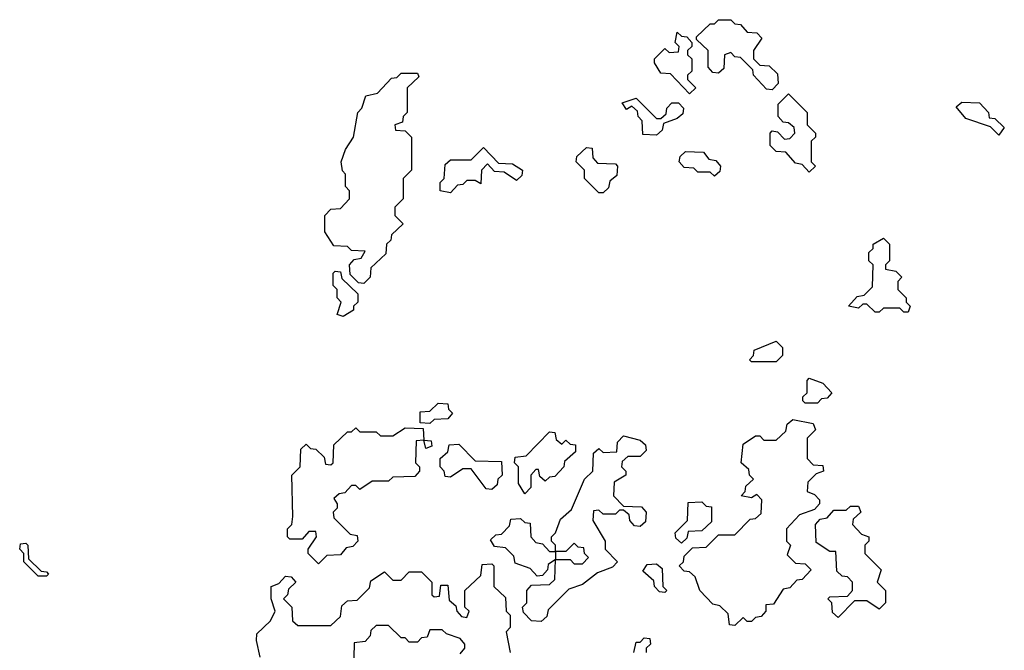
# Model space of a CAD drawing. Extents: x 2776963 to 2884430, y 684484 to 829250.
# Tile 187 of 256: x 2854240 to 2856628, y 779840 to 781370. Entities that reach past the tile are written whole.
import ezdxf

# ---------------------------------------------------------------- set-up
doc = ezdxf.new("R2010")
doc.units = 0

msp = doc.modelspace()

# ---------------------------------------------------------------- linework, layer by layer
at = {"layer": '0CON20XD'}
for points in [[(2856065, 781200), (2856051.7, 781201.7), (2856020, 781235), (2856018.3, 781248.3), (2855988.3, 781278.3), (2855975, 781280), (2855965, 781290), (2855950, 781285), (2855948.3, 781251.7), (2855935, 781240), (2855921.7, 781241.7), (2855910, 781255), (2855910, 781295), (2855881.7, 781321.7), (2855881.7, 781328.3), (2855915, 781360), (2855925, 781360), (2855935, 781370), (2855965, 781370), (2855975, 781360), (2855988.3, 781358.3), (2856005, 781340), (2856028.3, 781338.3), (2856040, 781325), (2856020, 781295), (2856020, 781275), (2856035, 781260), (2856058.3, 781258.3), (2856078.3, 781238.3), (2856080, 781215), (2856065, 781200)], [(2855865, 781190), (2855818.3, 781238.3), (2855795, 781240), (2855780, 781265), (2855780, 781275), (2855805, 781300), (2855815, 781290), (2855838.3, 781291.7), (2855840, 781305), (2855830, 781315), (2855835, 781340), (2855845, 781330), (2855858.3, 781328.3), (2855870, 781315), (2855870, 781305), (2855860, 781295), (2855860, 781285), (2855870, 781275), (2855870, 781245), (2855860, 781235), (2855860, 781225), (2855880, 781205), (2855865, 781190)], [(2855075, 780730), (2855061.7, 780731.7), (2855041.7, 780751.7), (2855040, 780775), (2855051.7, 780788.3), (2855068.3, 780791.7), (2855078.3, 780808.3), (2855045, 780810), (2855035, 780820), (2855001.7, 780821.7), (2854980, 780855), (2854980, 780895), (2854995, 780910), (2855018.3, 780911.7), (2855040, 780935), (2855040, 780955), (2855030, 780965), (2855030, 780995), (2855023, 781003), (2855020, 781025), (2855030, 781055), (2855050, 781085), (2855060, 781145), (2855070, 781155), (2855080, 781185), (2855108.3, 781191.7), (2855141.7, 781228.3), (2855155, 781230), (2855165, 781240), (2855205, 781240), (2855208.3, 781231.7), (2855180, 781205), (2855180, 781145), (2855170, 781135), (2855168.3, 781121.7), (2855150, 781115), (2855151.7, 781101.7), (2855175, 781100), (2855190, 781085), (2855190, 781005), (2855170, 780985), (2855170, 780935), (2855150, 780915), (2855150, 780895), (2855170, 780875), (2855141.7, 780848.3), (2855140, 780835), (2855130, 780825), (2855128.3, 780801.7), (2855091.7, 780768.3), (2855090, 780745), (2855075, 780730)], [(2855785, 781090), (2855751.7, 781091.7), (2855750, 781125), (2855740, 781135), (2855738.3, 781148.3), (2855725, 781160), (2855711.7, 781151.7), (2855701.7, 781168.3), (2855735, 781180), (2855785, 781130), (2855795, 781130), (2855808.3, 781141.7), (2855810, 781155), (2855821.7, 781168.3), (2855838.3, 781168.3), (2855850, 781155), (2855848.3, 781141.7), (2855835, 781130), (2855801.7, 781118.3), (2855798.3, 781101.7), (2855785, 781090)], [(2856155, 781000), (2856138.3, 781018.3), (2856121.7, 781021.7), (2856098.3, 781048.3), (2856075, 781050), (2856060, 781065), (2856060, 781095), (2856065, 781100), (2856078.3, 781098.3), (2856095, 781080), (2856108.3, 781081.7), (2856120, 781095), (2856118.3, 781108.3), (2856105, 781120), (2856091.7, 781121.7), (2856080, 781135), (2856080, 781165), (2856105, 781190), (2856150, 781145), (2856150, 781115), (2856170, 781095), (2856170, 781085), (2856160, 781075), (2856160, 781025), (2856170, 781015), (2856155, 781000)], [(2856615, 781090), (2856595, 781110), (2856535, 781130), (2856511.7, 781158.3), (2856525, 781170), (2856568.3, 781168.3), (2856590, 781145), (2856591.7, 781131.7), (2856605, 781130), (2856628.3, 781108.3), (2856615, 781090)], [(2855285, 780950), (2855260, 780955), (2855260, 780975), (2855270, 780985), (2855271.7, 781018.3), (2855285, 781030), (2855335, 781030), (2855365, 781060), (2855401.7, 781021.7), (2855435, 781020), (2855460, 781005), (2855458.3, 780991.7), (2855445, 780980), (2855415, 781000), (2855391.7, 781001.7), (2855375, 781020), (2855360, 781005), (2855358.3, 780971.7), (2855345, 780980), (2855325, 780980), (2855315, 780970), (2855301.7, 780968.3), (2855285, 780950)], [(2855655, 780950), (2855645, 780950), (2855610, 780985), (2855610, 781005), (2855590, 781025), (2855591.7, 781038.3), (2855615, 781060), (2855628.3, 781058.3), (2855630, 781035), (2855641.7, 781021.7), (2855685, 781020), (2855690, 781015), (2855688.3, 780991.7), (2855671.7, 780978.3), (2855668.3, 780961.7), (2855655, 780950)], [(2855925, 780990), (2855915, 781000), (2855885, 781000), (2855875, 781010), (2855851.7, 781011.7), (2855840, 781025), (2855841.7, 781038.3), (2855855, 781050), (2855898.3, 781048.3), (2855911.7, 781031.7), (2855928.3, 781028.3), (2855940, 781015), (2855938.3, 781001.7), (2855925, 780990)], [(2856395, 780660), (2856385, 780660), (2856375, 780670), (2856335, 780670), (2856325, 780660), (2856315, 780660), (2856295, 780680), (2856285, 780680), (2856275, 780670), (2856250, 780675), (2856271.7, 780698.3), (2856288.3, 780701.7), (2856308.3, 780721.7), (2856310, 780775), (2856300, 780785), (2856300, 780805), (2856310, 780815), (2856310, 780825), (2856335, 780840), (2856350, 780825), (2856350, 780785), (2856340, 780775), (2856340, 780765), (2856365, 780760), (2856380, 780745), (2856370, 780735), (2856370, 780715), (2856390, 780695), (2856390, 780685), (2856400, 780675), (2856395, 780660)], [(2855025, 780650), (2855010, 780655), (2855020, 780685), (2855010, 780695), (2855010, 780715), (2855000, 780725), (2855000, 780755), (2855005, 780760), (2855018.3, 780758.3), (2855021.7, 780741.7), (2855060, 780705), (2855060, 780685), (2855050, 780675), (2855050, 780665), (2855025, 780650)], [(2856075, 780540), (2856015, 780540), (2856010, 780545), (2856020, 780555), (2856021.7, 780568.3), (2856075, 780590), (2856090, 780575), (2856090, 780555), (2856075, 780540)], [(2856175, 780440), (2856145, 780440), (2856140, 780445), (2856140, 780455), (2856150, 780465), (2856150, 780495), (2856155, 780500), (2856188.3, 780488.3), (2856210, 780465), (2856198.3, 780451.7), (2856185, 780450), (2856175, 780440)], [(2855235, 780390), (2855211.7, 780391.7), (2855211.7, 780418.3), (2855235, 780420), (2855255, 780440), (2855278.3, 780438.3), (2855280, 780425), (2855290, 780415), (2855278.3, 780401.7), (2855245, 780400), (2855235, 780390)], [(2855975, 779900), (2855961.7, 779901.7), (2855958.3, 779928.3), (2855938.3, 779948.3), (2855921.7, 779951.7), (2855890, 779985), (2855878.3, 780018.3), (2855865, 780030), (2855851.7, 780031.7), (2855840, 780045), (2855850, 780055), (2855851.7, 780068.3), (2855871.7, 780088.3), (2855905, 780090), (2855935, 780120), (2855975, 780120), (2856011.7, 780158.3), (2856025, 780160), (2856038.3, 780171.7), (2856040, 780205), (2856028.3, 780218.3), (2856015, 780210), (2855990, 780215), (2856000, 780225), (2856001.7, 780238.3), (2856020, 780255), (2856010, 780265), (2856008.3, 780278.3), (2855990, 780295), (2855995, 780340), (2856025, 780360), (2856035, 780360), (2856045, 780350), (2856075, 780350), (2856098.3, 780371.7), (2856101.7, 780388.3), (2856115, 780400), (2856165, 780390), (2856170, 780375), (2856150, 780355), (2856150, 780305), (2856165, 780290), (2856188.3, 780288.3), (2856190, 780275), (2856171.7, 780268.3), (2856151.7, 780248.3), (2856150, 780225), (2856168.3, 780218.3), (2856180, 780205), (2856180, 780195), (2856168.3, 780181.7), (2856131.7, 780168.3), (2856100, 780135), (2856100, 780105), (2856110, 780095), (2856101.7, 780071.7), (2856121.7, 780051.7), (2856145, 780050), (2856160, 780035), (2856138.3, 780011.7), (2856125, 780010), (2856108.3, 779991.7), (2856091.7, 779988.3), (2856068.3, 779951.7), (2856050, 779950), (2856050, 779935), (2856038.3, 779921.7), (2856025, 779920), (2856015, 779910), (2856005, 779910), (2855995, 779920), (2855975, 779900)], [(2854965, 780050), (2854940, 780075), (2854940, 780085), (2854960, 780115), (2854958.3, 780128.3), (2854941.7, 780128.3), (2854925, 780110), (2854895, 780110), (2854890, 780115), (2854890, 780135), (2854900, 780145), (2854902.5, 780165), (2854900, 780265), (2854920, 780285), (2854921.7, 780328.3), (2854935, 780340), (2854945, 780330), (2854958.3, 780328.3), (2854978.3, 780308.3), (2854981.7, 780291.7), (2854995, 780290), (2855000, 780295), (2855001.7, 780338.3), (2855035, 780370), (2855045, 780370), (2855055, 780380), (2855065, 780370), (2855105, 780370), (2855115, 780360), (2855145, 780360), (2855175, 780380), (2855218.3, 780378.3), (2855220, 780350), (2855238.3, 780348.3), (2855240, 780335), (2855225, 780330), (2855220, 780350), (2855201.7, 780348.3), (2855200, 780295), (2855210, 780285), (2855210, 780275), (2855198.3, 780261.7), (2855145, 780260), (2855135, 780250), (2855095, 780250), (2855065, 780230), (2855055, 780240), (2855045, 780240), (2855028.3, 780221.7), (2855015, 780220), (2855001.7, 780208.3), (2855010, 780195), (2855010, 780185), (2855000, 780175), (2855001.7, 780161.7), (2855041.7, 780121.7), (2855058.3, 780118.3), (2855060, 780105), (2855048.3, 780091.7), (2855031.7, 780088.3), (2855018.3, 780071.7), (2854985, 780070), (2854965, 780050)], [(2855465, 780220), (2855450, 780245), (2855450, 780285), (2855440, 780295), (2855441.7, 780308.3), (2855468.3, 780311.7), (2855525, 780370), (2855538.3, 780368.3), (2855541.7, 780351.7), (2855555, 780340), (2855565, 780350), (2855575, 780340), (2855588.3, 780338.3), (2855588.3, 780321.7), (2855561.7, 780298.3), (2855560, 780285), (2855538.3, 780261.7), (2855525, 780260), (2855515, 780250), (2855501.7, 780261.7), (2855498.3, 780278.3), (2855491.7, 780278.3), (2855480, 780265), (2855480, 780235), (2855465, 780220)], [(2855385, 780230), (2855371.7, 780231.7), (2855335, 780280), (2855315, 780280), (2855285, 780260), (2855271.7, 780261.7), (2855270, 780275), (2855260, 780285), (2855260, 780305), (2855278.3, 780321.7), (2855281.7, 780338.3), (2855305, 780340), (2855345, 780300), (2855408.3, 780298.3), (2855410, 780265), (2855400, 780255), (2855398.3, 780241.7), (2855385, 780230)], [(2855505, 779910), (2855481.7, 779911.7), (2855461.7, 779931.7), (2855460, 779945), (2855470, 779955), (2855470, 779985), (2855481.7, 779998.3), (2855525, 780000), (2855538.3, 780011.7), (2855540, 780060), (2855521.7, 780048.3), (2855520, 780035), (2855508.3, 780021.7), (2855495, 780020), (2855478.3, 780038.3), (2855441.7, 780051.7), (2855438.3, 780068.3), (2855418.3, 780088.3), (2855391.7, 780091.7), (2855381.7, 780108.3), (2855395, 780120), (2855408.3, 780121.7), (2855428.3, 780141.7), (2855431.7, 780158.3), (2855455, 780160), (2855465, 780150), (2855478.3, 780148.3), (2855480, 780115), (2855491.7, 780101.7), (2855508.3, 780098.3), (2855525, 780080), (2855540, 780080), (2855540, 780095), (2855530, 780105), (2855530, 780115), (2855540, 780125), (2855551.7, 780158.3), (2855578.3, 780181.7), (2855610, 780255), (2855630, 780275), (2855631.7, 780318.3), (2855645, 780330), (2855655, 780320), (2855688.3, 780321.7), (2855690, 780345), (2855705, 780360), (2855745, 780350), (2855758.3, 780338.3), (2855760, 780325), (2855745, 780310), (2855715, 780310), (2855701.7, 780298.3), (2855700, 780285), (2855710, 780275), (2855710, 780265), (2855681.7, 780248.3), (2855680, 780215), (2855705, 780190), (2855748.3, 780188.3), (2855760, 780175), (2855758.3, 780151.7), (2855745, 780140), (2855731.7, 780141.7), (2855720, 780155), (2855718.3, 780168.3), (2855705, 780180), (2855695, 780180), (2855685, 780170), (2855655, 780170), (2855645, 780180), (2855631.7, 780178.3), (2855630, 780155), (2855660, 780105), (2855660, 780085), (2855690, 780055), (2855678.3, 780041.7), (2855641.7, 780028.3), (2855605, 780000), (2855571.7, 779988.3), (2855521.7, 779938.3), (2855518.3, 779921.7), (2855505, 779910)], [(2855845, 780100), (2855831.7, 780111.7), (2855830, 780125), (2855860, 780155), (2855861.7, 780198.3), (2855895, 780200), (2855905, 780190), (2855918.3, 780188.3), (2855918.3, 780151.7), (2855895, 780130), (2855861.7, 780128.3), (2855858.3, 780111.7), (2855845, 780100)], [(2856225, 779920), (2856211.7, 779931.7), (2856210, 779955), (2856200, 779965), (2856205, 779970), (2856248.3, 779971.7), (2856260, 779985), (2856260, 780005), (2856248.3, 780018.3), (2856235, 780020), (2856221.7, 780031.7), (2856220, 780080), (2856205, 780080), (2856171.7, 780101.7), (2856170, 780145), (2856181.7, 780158.3), (2856198.3, 780161.7), (2856215, 780180), (2856245, 780180), (2856255, 780190), (2856275, 780190), (2856280, 780175), (2856261.7, 780158.3), (2856260, 780145), (2856281.7, 780121.7), (2856300, 780115), (2856300, 780105), (2856290, 780095), (2856290, 780075), (2856330, 780035), (2856320, 780005), (2856340, 779985), (2856340, 779955), (2856325, 779940), (2856295, 779960), (2856265, 779960), (2856225, 779920)], [(2854305, 780020), (2854285, 780020), (2854250, 780055), (2854250, 780075), (2854240, 780085), (2854241.7, 780098.3), (2854255, 780100), (2854260, 780095), (2854261.7, 780061.7), (2854291.7, 780031.7), (2854305, 780030), (2854310, 780025), (2854305, 780020)], [(2855605, 780050), (2855620, 780065), (2855610, 780075), (2855608.3, 780088.3), (2855595, 780090), (2855585, 780100), (2855565, 780080), (2855540, 780080), (2855540, 780060), (2855575, 780060), (2855585, 780050), (2855605, 780050)], [(2854823, 779823), (2854814.1, 779864.1), (2854815, 779880), (2854848.3, 779911.7), (2854860, 779935), (2854850, 779965), (2854850, 779995), (2854868.3, 780001.7), (2854885, 780020), (2854898.3, 780018.3), (2854910, 780005), (2854891.7, 779988.3), (2854890, 779975), (2854880, 779965), (2854900, 779945), (2854901.7, 779911.7), (2854915, 779900), (2854995, 779900), (2855018.3, 779921.7), (2855021.7, 779948.3), (2855035, 779960), (2855058.3, 779961.7), (2855088.3, 779991.7), (2855091.7, 780008.3), (2855125, 780030), (2855145, 780010), (2855165, 780010), (2855185, 780030), (2855215, 780030), (2855240, 780005), (2855240, 779975), (2855245, 779970), (2855258.3, 779971.7), (2855261.7, 779998.3), (2855278.3, 779998.3), (2855281.7, 779961.7), (2855298.3, 779948.3), (2855300, 779935), (2855311.7, 779921.7), (2855325, 779920), (2855330, 779935), (2855320, 779945), (2855320, 779985), (2855358.3, 780021.7), (2855361.7, 780048.3), (2855385, 780050), (2855390, 780045), (2855390, 779995), (2855418.3, 779968.3), (2855420, 779935), (2855430, 779925), (2855430, 779895), (2855420, 779885), (2855430, 779835)], [(2855805, 779980), (2855791.7, 779981.7), (2855780, 779995), (2855778.3, 780008.3), (2855751.7, 780031.7), (2855761.7, 780048.3), (2855785, 780050), (2855798.3, 780038.3), (2855800, 779995), (2855810, 779985), (2855805, 779980)], [(2855308.3, 779831.7), (2855320, 779845), (2855320, 779855), (2855308.3, 779868.3), (2855275, 779880), (2855265, 779890), (2855235, 779890), (2855228.3, 779871.7), (2855215, 779870), (2855205, 779860), (2855185, 779860), (2855175, 779870), (2855165, 779870), (2855135, 779900), (2855105, 779900), (2855091.7, 779888.3), (2855090, 779875), (2855078.3, 779861.7), (2855051.7, 779858.3), (2855050, 779785)], [(2855730, 779835), (2855735, 779860), (2855745, 779860), (2855755, 779870), (2855768.3, 779868.3), (2855770, 779855), (2855760, 779845), (2855760, 779835)]]:
    msp.add_lwpolyline(points, dxfattribs=at)

doc.saveas('drawing.dxf')
